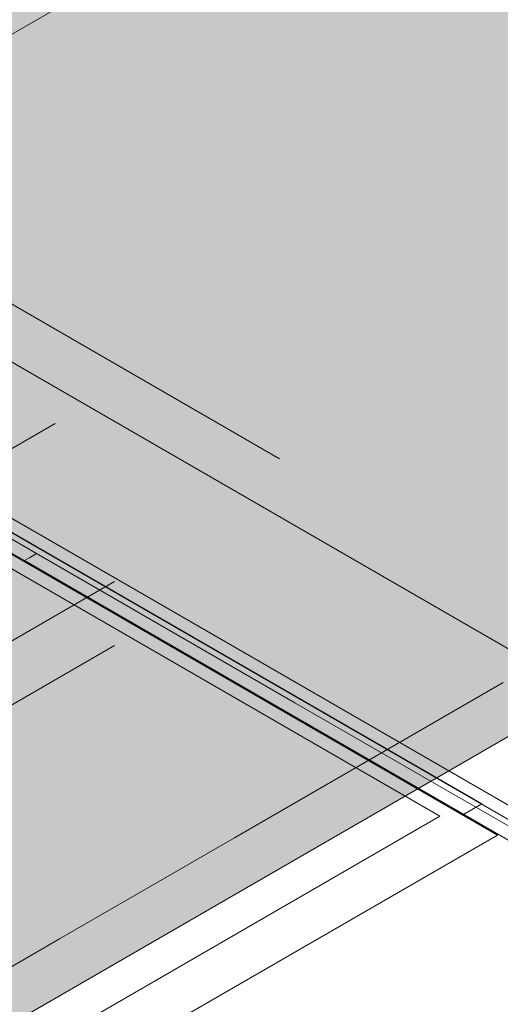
# Model space of a CAD drawing. Header units: millimetres. Extents: x 4476663 to 4477054, y -30323851 to -30323414.
# Tile 41 of 256: x 4476946.8 to 4476948.15, y -30323837.37 to -30323834.6. Entities that reach past the tile are written whole.
import ezdxf

# ---------------------------------------------------------------- set-up
doc = ezdxf.new("R2010")
doc.units = ezdxf.units.MM
for name, color, linetype, lineweight in [('CE-Rack', 9, 'Continuous', 18), ('IFC-Parede padrão-Contorno', 44, 'Continuous', 5), ('P-Simbol', 5, 'Continuous', 20)]:
    doc.layers.add(name, color=color, linetype=linetype, lineweight=lineweight)

msp = doc.modelspace()

# ---------------------------------------------------------------- hatches: boundary and pattern name
at = {"layer": 'CE-Rack', "linetype": 'Continuous'}
for points in [[(4476944.1757, -30323834.2556), (4476944.4046, -30323834.4054), (4476944.5917, -30323834.5117), (4476944.8059, -30323834.632), (4476944.9076, -30323834.6893), (4476944.6477, -30323834.5433), (4476944.4046, -30323834.4054), (4476944.586, -30323834.5241), (4476944.599, -30323834.5165), (4476944.8046, -30323834.6327), (4476944.9059, -30323834.6903), (4476944.599, -30323834.5165), (4476944.586, -30323834.5241), (4476944.1757, -30323834.2556), (4476944.1757, -30323834.4156), (4476946.2542, -30323835.6156), (4476946.2542, -30323835.4556), (4476946.1597, -30323835.3826), (4476946.1597, -30323835.3462), (4476946.1533, -30323835.3059), (4476946.1465, -30323835.2769), (4476946.1465, -30323835.2685), (4476946.1597, -30323835.3462), (4476946.1597, -30323835.3826), (4476946.2542, -30323835.4556), (4476946.2542, -30323835.6156), (4476948.2446, -30323836.4117), (4476948.2446, -30323834.3064), (4476948.0587, -30323834.359), (4476946.9387, -30323835.0571), (4476946.9415, -30323835.0587), (4476948.1061, -30323834.3864), (4476946.6803, -30323835.2152), (4476946.5685, -30323835.2801), (4476948.1061, -30323834.3864), (4476946.9415, -30323835.0587), (4476946.9387, -30323835.0571), (4476948.0587, -30323834.359), (4476946.4962, -30323834.8016), (4476946.0453, -30323835.062), (4476946.0749, -30323835.0791), (4476946.2729, -30323834.9648), (4476946.2432, -30323834.9477), (4476946.4962, -30323834.8016), (4476945.3084, -30323834.1158), (4476945.0554, -30323834.2619), (4476945.0259, -30323834.2448), (4476944.9006, -30323834.3171), (4476944.9727, -30323834.2917), (4476944.8901, -30323834.3394), (4476944.8377, -30323834.3535), (4476944.86, -30323834.3659), (4476944.8503, -30323834.3714), (4476945.2189, -30323834.5735), (4476945.165, -30323834.5449), (4476944.8988, -30323834.3983), (4476944.8574, -30323834.3762), (4476945.3084, -30323834.1158), (4476946.1662, -30323833.1064)], [(4476945.9167, -30323833.7305), (4476945.3447, -30323834.0607), (4476945.3666, -30323834.0734), (4476945.3447, -30323834.086), (4476945.3447, -30323834.1368), (4476946.4962, -30323834.8016), (4476947.0856, -30323834.4613), (4476947.0856, -30323834.4054)], [(4476946.8502, -30323834.7013), (4476947.3728, -30323834.5533), (4476947.1495, -30323834.4244), (4476946.4962, -30323834.8016), (4476946.8502, -30323834.7013), (4476947.0856, -30323834.5804)], [(4476946.5363, -30323835.2615), (4476946.5987, -30323835.2975), (4476947.0695, -30323834.9005)], [(4476947.0014, -30323835.7956), (4476947.5277, -30323835.8339), (4476946.4903, -30323835.2349)], [(4476944.1757, -30323836.3609), (4476946.2542, -30323837.7209), (4476948.2446, -30323836.5717), (4476948.2446, -30323836.4117), (4476946.2542, -30323835.6156), (4476946.2542, -30323836.6409), (4476946.2506, -30323836.288), (4476946.2481, -30323835.9295), (4476946.248, -30323836.2333), (4476946.2507, -30323836.468), (4476946.2525, -30323836.827), (4476946.2495, -30323836.4687), (4476946.248, -30323836.2333), (4476946.248, -30323837.5574)], [(4476946.1977, -30323836.1386), (4476946.1977, -30323836.1426), (4476946.248, -30323836.1717), (4476946.248, -30323836.1698), (4476946.2947, -30323836.1947), (4476946.248, -30323836.1677), (4476946.8966, -30323835.7351)], [(4476946.1977, -30323836.6786), (4476946.1977, -30323836.6826), (4476946.2947, -30323836.7387), (4476946.248, -30323836.7098), (4476946.2947, -30323836.7347), (4476947.0637, -30323836.1786)], [(4476946.1977, -30323836.8586), (4476946.1977, -30323836.8626), (4476946.2947, -30323836.9187), (4476946.248, -30323836.8898), (4476946.248, -30323836.8877), (4476946.2947, -30323836.9147), (4476947.0637, -30323836.3586)]]:
    msp.add_hatch(color=256, dxfattribs=at).paths.add_polyline_path(points)

# ---------------------------------------------------------------- linework, layer by layer
at = {"layer": 'CE-Rack'}
for p, q in [((4476947.0856, -30323834.4613), (4476946.4962, -30323834.8016)), ((4476947.5277, -30323835.8339), (4476946.4903, -30323835.2349)), ((4476946.8966, -30323835.7351), (4476946.248, -30323836.1095)), ((4476947.0637, -30323836.1786), (4476946.248, -30323836.6495)), ((4476947.0637, -30323836.3586), (4476946.248, -30323836.8295)), ((4476947.4008, -30323836.8989), (4476948.1566, -30323836.4625)), ((4476946.6291, -30323837.5044), (4476948.2446, -30323836.5717)), ((4476946.9089, -30323837.1829), (4476947.4008, -30323836.8989)), ((4476946.6748, -30323837.3181), (4476946.9089, -30323837.1829))]:
    msp.add_line(p, q, dxfattribs=at)
at = {"layer": 'IFC-Parede padrão-Contorno', "color": 8, "lineweight": 5}
for p, q in [((4476950.062, -30323837.4596), (4476927.7638, -30323824.5857)), ((4476949.681, -30323837.6796), (4476927.3827, -30323824.8057)), ((4476946.8449, -30323836.0999), (4476936.591, -30323830.1798)), ((4476946.8103, -30323836.1199), (4476939.7692, -30323832.0548)), ((4476948.6443, -30323837.1211), (4476943.3702, -30323834.076)), ((4476946.8103, -30323836.1199), (4476946.8308, -30323836.1081)), ((4476946.8244, -30323836.1118), (4476946.8449, -30323836.0999)), ((4476947.5712, -30323836.5193), (4476946.8449, -30323836.0999)), ((4476947.868, -30323836.7306), (4476946.8103, -30323836.1199)), ((4476948.6289, -30323837.1299), (4476947.5712, -30323836.5193)), ((4476948.5943, -30323837.1499), (4476947.868, -30323836.7306))]:
    msp.add_line(p, q, dxfattribs=at)
at = {"layer": 'P-Simbol'}
for p, q in [((4476946.1664, -30323835.7511), (4476948.141, -30323836.8911)), ((4476946.3142, -30323835.7748), (4476948.0966, -30323836.8038)), ((4476946.2612, -30323835.8469), (4476947.9788, -30323836.8386)), ((4476948.0966, -30323836.8038), (4476948.0432, -30323836.8347)), ((4476947.9788, -30323836.8386), (4476946.2123, -30323837.8585)), ((4476948.141, -30323836.8911), (4476946.2357, -30323837.9911))]:
    msp.add_line(p, q, dxfattribs=at)

doc.saveas('drawing.dxf')
